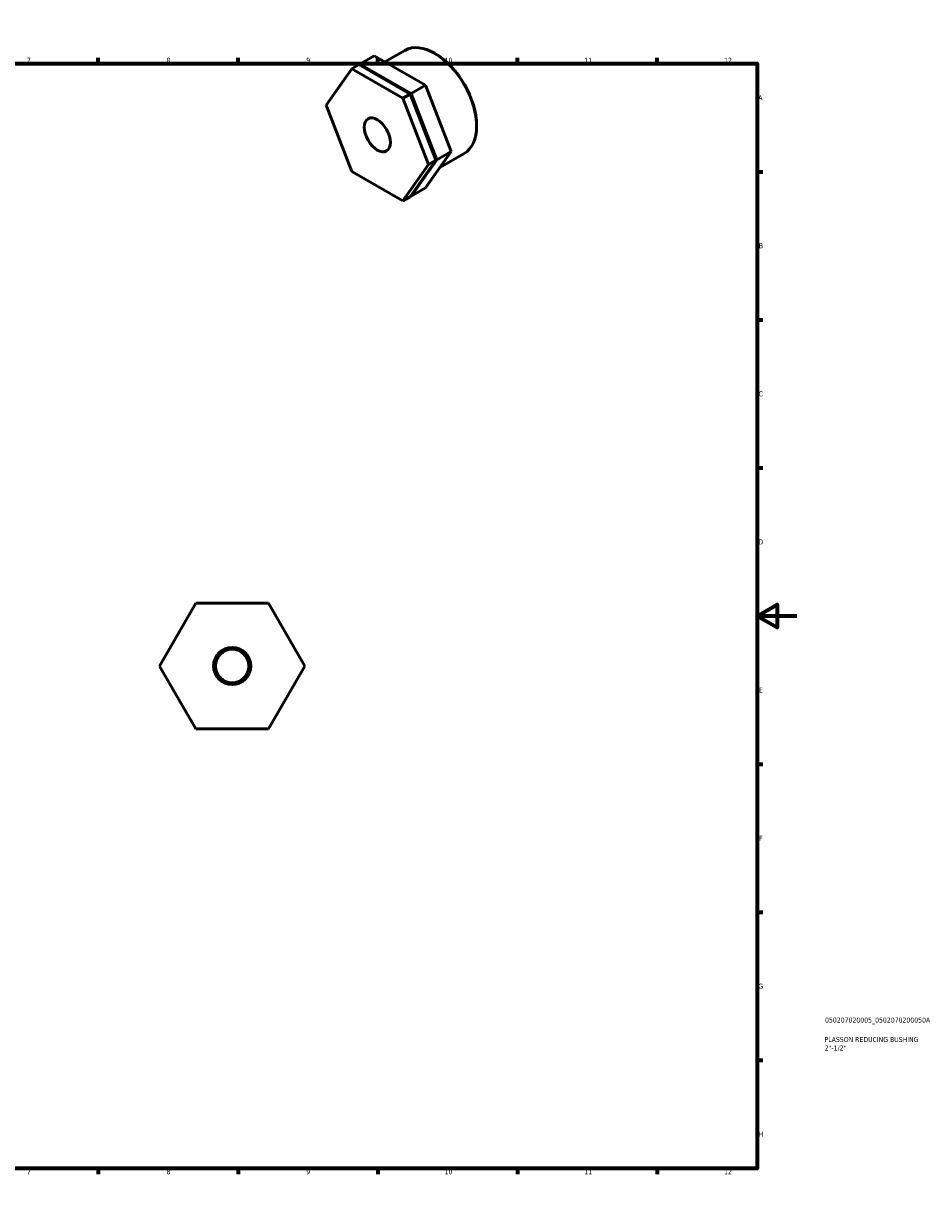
# Model space of a CAD drawing. Header units: millimetres. Extents: x 0 to 906, y 0 to 602.
# Tile 3 of 3: x 453 to 906, y 0 to 594. Entities that reach past the tile are written whole.
import ezdxf

# ---------------------------------------------------------------- set-up
doc = ezdxf.new("R2010")
doc.units = ezdxf.units.MM
for name, color, linetype, lineweight in [('Border (ISO)', 7, 'Continuous', 70), ('Title (ISO)', 7, 'Continuous', 50), ('Visible (ISO)', 7, 'Continuous', 50)]:
    doc.layers.add(name, color=color, linetype=linetype, lineweight=lineweight)
doc.styles.add('Note Text (ISO)', font='tahoma.ttf')

# ---------------------------------------------------------------- blocks, each defined once
blk = doc.blocks.new('Borders Default Border')
at = {"layer": 'Border (ISO)'}
for p, q in [((70.08, 574), (70.08, 576.9)), ((140.17, 574), (140.17, 576.9)), ((210.25, 574), (210.25, 576.9)), ((280.33, 574), (280.33, 576.9)), ((350.42, 574), (350.42, 576.9)), ((490.58, 574), (490.58, 576.9)), ((560.67, 574), (560.67, 576.9)), ((630.75, 574), (630.75, 576.9)), ((700.83, 574), (700.83, 576.9)), ((770.92, 574), (770.92, 576.9)), ((20, 519.75), (17.1, 519.75)), ((821, 519.75), (823.9, 519.75)), ((20, 445.5), (17.1, 445.5)), ((821, 445.5), (823.9, 445.5)), ((20, 371.25), (17.1, 371.25)), ((821, 371.25), (823.9, 371.25)), ((20, 222.75), (17.1, 222.75)), ((821, 222.75), (823.9, 222.75)), ((20, 148.5), (17.1, 148.5)), ((821, 148.5), (823.9, 148.5)), ((20, 74.25), (17.1, 74.25)), ((821, 74.25), (823.9, 74.25)), ((70.08, 20), (70.08, 17.1)), ((140.17, 20), (140.17, 17.1)), ((210.25, 20), (210.25, 17.1)), ((280.33, 20), (280.33, 17.1)), ((350.42, 20), (350.42, 17.1)), ((490.58, 20), (490.58, 17.1)), ((560.67, 20), (560.67, 17.1)), ((630.75, 20), (630.75, 17.1)), ((700.83, 20), (700.83, 17.1)), ((770.92, 20), (770.92, 17.1))]:
    blk.add_line(p, q, dxfattribs=at)
at = {"layer": 'Border (ISO)', "flags": 128}
for points in [[(420.5, 594), (420.5, 574), (414.73, 584), (426.27, 584), (420.5, 574)], [(20, 20), (20, 574), (821, 574), (821, 20), (20, 20)], [(0, 297), (20, 297), (10, 302.77), (10, 291.23), (20, 297)], [(841, 297), (821, 297), (831, 302.77), (831, 291.23), (821, 297)], [(420.5, 0), (420.5, 20), (414.73, 10), (426.27, 10), (420.5, 20)]]:
    blk.add_lwpolyline(points, dxfattribs=at)
at = {"layer": 'Border (ISO)', "color": 232, "true_color": 0xca0064, "char_height": 2.5, "attachment_point": 7, "style": 'Note Text (ISO)'}
for s, insert in [('1', (34.48, 574.4)), ('2', (104.37, 574.4)), ('3', (174.43, 574.35)), ('4', (244.42, 574.4)), ('5', (314.64, 574.35)), ('6', (384.66, 574.35)), ('7', (454.77, 574.4)), ('8', (524.81, 574.34)), ('9', (594.88, 574.35)), ('10', (664.29, 574.35)), ('11', (734.37, 574.4)), ('12', (804.46, 574.4)), ('A', (17.29, 555.62)), ('A', (821.59, 555.62)), ('B', (17.59, 481.38)), ('B', (821.89, 481.38)), ('C', (17.43, 407.08)), ('C', (821.73, 407.08)), ('D', (17.43, 332.88)), ('D', (821.73, 332.88)), ('E', (17.64, 258.63)), ('E', (821.94, 258.63)), ('F', (17.7, 184.38)), ('F', (822, 184.38)), ('G', (17.31, 110.08)), ('G', (821.61, 110.08)), ('H', (17.44, 35.88)), ('H', (821.74, 35.88)), ('1', (34.48, 17.1)), ('2', (104.37, 17.1)), ('3', (174.43, 17.05)), ('4', (244.42, 17.1)), ('5', (314.64, 17.05)), ('6', (384.66, 17.05)), ('7', (454.77, 17.1)), ('8', (524.81, 17.04)), ('9', (594.88, 17.05)), ('10', (664.29, 17.05)), ('11', (734.37, 17.1)), ('12', (804.46, 17.1))]:
    blk.add_mtext(s, dxfattribs=dict(at, insert=insert))
blk = doc.blocks.new('Title Blocks ISO')
at = {"layer": 'Title (ISO)', "color": 232, "true_color": 0xca0064, "style": 'Note Text (ISO)'}
for tag, p in [('PART_NUMBER_001', (34.08, 73.13)), ('DESCRIPTION_001', (33.84, 63.4)), ('DESCRIPTION_002', (33.91, 59.12))]:
    blk.add_attdef(tag, p, '', height=2.5, dxfattribs=at)

msp = doc.modelspace()

# ---------------------------------------------------------------- linework, layer by layer
at = {"layer": 'Visible (ISO)'}
for p, q in [((629, 577.939), (621.752, 573.765)), ((654.719, 563.128), (629, 577.939)), ((634.355, 574.855), (644.372, 580.624)), ((659.617, 578.948), (659.329, 579.115)), ((604.826, 553.077), (617.686, 571.424)), ((621.31, 573.511), (617.686, 571.424)), ((617.686, 571.424), (643.405, 556.613)), ((647.029, 558.7), (621.31, 573.511)), ((621.498, 573.403), (621.752, 573.765)), ((621.752, 573.765), (647.471, 558.954)), ((647.029, 558.7), (643.405, 556.613)), ((659.889, 525.542), (647.029, 558.7)), ((654.719, 563.128), (647.471, 558.954)), ((647.471, 558.954), (660.331, 525.796)), ((667.579, 529.97), (654.719, 563.128)), ((617.686, 519.918), (604.826, 553.077)), ((643.405, 556.613), (656.265, 523.455)), ((680.324, 542.99), (680.324, 542.657)), ((654.719, 511.623), (667.579, 529.97)), ((667.579, 529.97), (660.331, 525.796)), ((661.968, 521.965), (674.122, 528.964)), ((656.265, 523.455), (643.405, 505.108)), ((647.029, 507.194), (659.889, 525.542)), ((660.331, 525.796), (647.471, 507.449)), ((659.889, 525.542), (656.265, 523.455)), ((643.405, 505.108), (617.686, 519.918)), ((654.719, 511.623), (647.471, 507.449)), ((647.029, 507.194), (643.405, 505.108)), ((647.471, 507.449), (647.284, 507.557)), ((521.373, 271.927), (539.559, 303.427)), ((539.559, 303.427), (575.932, 303.427)), ((575.932, 303.427), (594.119, 271.927)), ((539.559, 240.427), (521.373, 271.927)), ((594.119, 271.927), (575.932, 240.427)), ((575.932, 240.427), (539.559, 240.427))]:
    msp.add_line(p, q, dxfattribs=at)
for radius in [9.316, 8.384]:
    msp.add_circle((557.746, 271.927), radius, dxfattribs=at)
for centre, major_axis, start_param, end_param in [((659.247, 554.794), (-14.875, 25.83), 3.1415927, 6.2831853), ((659.537, 554.961), (-14.67, 25.475), 3.9289245, 5.4958534)]:
    msp.add_ellipse(centre, major_axis=major_axis, ratio=0.5780931, start_param=start_param, end_param=end_param, dxfattribs=at)
msp.add_ellipse((630.546, 538.266), major_axis=(4.649, -8.073), ratio=0.5780931, dxfattribs=at)

# ---------------------------------------------------------------- block references
msp.add_blockref('Borders Default Border', (0, 0))
msp.add_blockref('Title Blocks ISO', (821, 20)).add_auto_attribs({'PART_NUMBER_001': '050207020005_0502070200050A', 'DESCRIPTION_001': 'PLASSON REDUCING BUSHING', 'DESCRIPTION_002': '2"-1/2"'})

doc.saveas('drawing.dxf')
